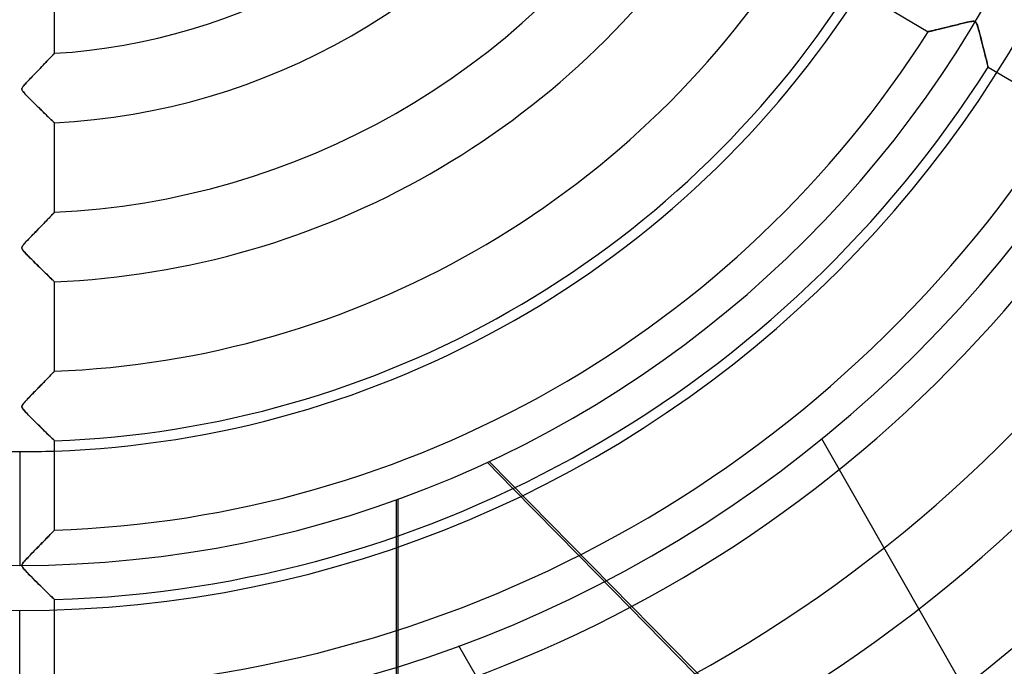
# Model space of a CAD drawing. Header units: millimetres. Extents: x -550 to 550, y -550 to 550.
# Tile 34 of 54: x 0 to 141, y -174 to -81. Entities that reach past the tile are written whole.
import ezdxf

# ---------------------------------------------------------------- set-up
doc = ezdxf.new("R2010")
doc.units = ezdxf.units.MM
doc.layers.add('HIDDEN', color=7, linetype='Continuous')
doc.layers.add('THICK', color=7, linetype='Continuous')

msp = doc.modelspace()

# ---------------------------------------------------------------- linework, layer by layer
at = {"layer": 'HIDDEN'}
for p, q in [((134.62, -81.96), (134.38, -82.02)), ((134.85, -81.9), (134.62, -81.96)), ((135.07, -81.85), (134.85, -81.9)), ((135.28, -81.8), (135.07, -81.85)), ((135.49, -81.75), (135.28, -81.8)), ((135.68, -81.7), (135.49, -81.75)), ((135.86, -81.66), (135.68, -81.7)), ((136.03, -81.62), (135.86, -81.66)), ((136.19, -81.59), (136.03, -81.62)), ((136.33, -81.56), (136.19, -81.59)), ((136.46, -81.53), (136.33, -81.56)), ((136.59, -81.51), (136.46, -81.53)), ((136.72, -81.48), (136.59, -81.51)), ((136.86, -81.47), (136.72, -81.48)), ((136.98, -81.46), (136.86, -81.47)), ((137.08, -81.47), (136.98, -81.46)), ((137.16, -81.49), (137.08, -81.47)), ((137.23, -81.53), (137.16, -81.49)), ((137.3, -81.59), (137.23, -81.53)), ((137.36, -81.67), (137.3, -81.59)), ((137.42, -81.79), (137.36, -81.67)), ((137.48, -81.95), (137.42, -81.79)), ((137.55, -82.15), (137.48, -81.95)), ((130.47, -82.96), (130.46, -82.97)), ((130.5, -82.96), (130.47, -82.96)), ((130.54, -82.95), (130.5, -82.96)), ((130.59, -82.93), (130.54, -82.95)), ((130.66, -82.92), (130.59, -82.93)), ((130.75, -82.9), (130.66, -82.92)), ((130.84, -82.87), (130.75, -82.9)), ((130.95, -82.85), (130.84, -82.87)), ((131.07, -82.82), (130.95, -82.85)), ((131.21, -82.79), (131.07, -82.82)), ((131.35, -82.75), (131.21, -82.79)), ((131.5, -82.72), (131.35, -82.75)), ((131.65, -82.68), (131.5, -82.72)), ((131.82, -82.64), (131.65, -82.68)), ((131.99, -82.6), (131.82, -82.64)), ((132.17, -82.55), (131.99, -82.6)), ((132.36, -82.51), (132.17, -82.55)), ((132.56, -82.46), (132.36, -82.51)), ((132.77, -82.41), (132.56, -82.46)), ((132.98, -82.36), (132.77, -82.41)), ((133.2, -82.31), (132.98, -82.36)), ((133.42, -82.25), (133.2, -82.31)), ((133.66, -82.19), (133.42, -82.25)), ((133.9, -82.14), (133.66, -82.19)), ((134.14, -82.08), (133.9, -82.14)), ((134.38, -82.02), (134.14, -82.08)), ((137.62, -82.39), (137.55, -82.15)), ((137.7, -82.66), (137.62, -82.39)), ((137.78, -82.94), (137.7, -82.66)), ((137.86, -83.26), (137.78, -82.94)), ((137.95, -83.59), (137.86, -83.26)), ((138.04, -83.93), (137.95, -83.59)), ((138.13, -84.29), (138.04, -83.93)), ((138.22, -84.65), (138.13, -84.29)), ((138.31, -85.02), (138.22, -84.65)), ((4.88, -86.19), (4.82, -86.26)), ((4.93, -86.13), (4.88, -86.19)), ((4.97, -86.1), (4.93, -86.13)), ((4.99, -86.07), (4.97, -86.1)), ((5, -86.06), (4.99, -86.07)), ((138.41, -85.39), (138.31, -85.02)), ((138.5, -85.75), (138.41, -85.39)), ((138.58, -86.1), (138.5, -85.75)), ((138.66, -86.42), (138.58, -86.1)), ((3.61, -87.53), (3.44, -87.7)), ((3.76, -87.37), (3.61, -87.53)), ((3.91, -87.21), (3.76, -87.37)), ((4.06, -87.06), (3.91, -87.21)), ((4.2, -86.91), (4.06, -87.06)), ((4.33, -86.78), (4.2, -86.91)), ((4.44, -86.65), (4.33, -86.78)), ((4.56, -86.54), (4.44, -86.65)), ((4.65, -86.43), (4.56, -86.54)), ((4.74, -86.34), (4.65, -86.43)), ((4.82, -86.26), (4.74, -86.34)), ((138.74, -86.73), (138.66, -86.42)), ((138.81, -87.01), (138.74, -86.73)), ((138.87, -87.27), (138.81, -87.01)), ((138.93, -87.5), (138.87, -87.27)), ((138.97, -87.69), (138.93, -87.5)), ((2.18, -89.01), (1.99, -89.21)), ((2.37, -88.82), (2.18, -89.01)), ((2.56, -88.62), (2.37, -88.82)), ((2.74, -88.43), (2.56, -88.62)), ((2.93, -88.24), (2.74, -88.43)), ((3.1, -88.06), (2.93, -88.24)), ((3.27, -87.88), (3.1, -88.06)), ((3.44, -87.7), (3.27, -87.88)), ((139.01, -87.84), (138.97, -87.69)), ((139.04, -87.96), (139.01, -87.84)), ((139.05, -88.03), (139.04, -87.96)), ((139.06, -88.05), (139.05, -88.03)), ((0.78, -90.48), (0.66, -90.62)), ((0.92, -90.33), (0.78, -90.48)), ((1.07, -90.17), (0.92, -90.33)), ((1.24, -90), (1.07, -90.17)), ((1.41, -89.81), (1.24, -90)), ((1.6, -89.62), (1.41, -89.81)), ((1.79, -89.42), (1.6, -89.62)), ((1.99, -89.21), (1.79, -89.42)), ((0.35, -91.05), (0.32, -91.14)), ((0.32, -91.14), (0.32, -91.22)), ((0.32, -91.22), (0.33, -91.31)), ((0.33, -91.31), (0.37, -91.4)), ((0.4, -90.95), (0.35, -91.05)), ((0.37, -91.4), (0.44, -91.51)), ((0.47, -90.84), (0.4, -90.95)), ((0.44, -91.51), (0.53, -91.62)), ((0.56, -90.74), (0.47, -90.84)), ((0.53, -91.62), (0.63, -91.74)), ((0.66, -90.62), (0.56, -90.74)), ((0.63, -91.74), (0.74, -91.87)), ((0.74, -91.87), (0.87, -92.01)), ((0.87, -92.01), (1.03, -92.17)), ((1.03, -92.17), (1.2, -92.35)), ((1.2, -92.35), (1.39, -92.54)), ((1.39, -92.54), (1.59, -92.74)), ((1.59, -92.74), (1.8, -92.96)), ((1.8, -92.96), (2.03, -93.18)), ((2.03, -93.18), (2.27, -93.42)), ((2.27, -93.42), (2.5, -93.65)), ((2.5, -93.65), (2.73, -93.87)), ((2.73, -93.87), (2.95, -94.09)), ((2.95, -94.09), (3.16, -94.29)), ((3.16, -94.29), (3.37, -94.49)), ((3.37, -94.49), (3.56, -94.68)), ((3.56, -94.68), (3.75, -94.86)), ((3.75, -94.86), (3.92, -95.03)), ((3.92, -95.03), (4.09, -95.19)), ((4.09, -95.19), (4.24, -95.34)), ((4.24, -95.34), (4.39, -95.47)), ((4.39, -95.47), (4.52, -95.6)), ((4.52, -95.6), (4.64, -95.72)), ((4.64, -95.72), (4.74, -95.82)), ((4.74, -95.82), (4.83, -95.9)), ((4.83, -95.9), (4.91, -95.97)), ((4.91, -95.97), (4.96, -96.02)), ((4.96, -96.02), (4.99, -96.05)), ((4.99, -96.05), (5, -96.06)), ((3.79, -110.16), (3.63, -110.32)), ((3.94, -110), (3.79, -110.16)), ((4.08, -109.86), (3.94, -110)), ((4.21, -109.72), (4.08, -109.86)), ((4.34, -109.58), (4.21, -109.72)), ((4.46, -109.46), (4.34, -109.58)), ((4.57, -109.35), (4.46, -109.46)), ((4.66, -109.25), (4.57, -109.35)), ((4.75, -109.16), (4.66, -109.25)), ((4.83, -109.08), (4.75, -109.16)), ((4.89, -109.01), (4.83, -109.08)), ((4.94, -108.96), (4.89, -109.01)), ((4.97, -108.92), (4.94, -108.96)), ((4.99, -108.9), (4.97, -108.92)), ((5, -108.9), (4.99, -108.9)), ((2.41, -111.58), (2.22, -111.78)), ((2.6, -111.39), (2.41, -111.58)), ((2.78, -111.2), (2.6, -111.39)), ((2.96, -111.02), (2.78, -111.2)), ((3.13, -110.84), (2.96, -111.02)), ((3.31, -110.66), (3.13, -110.84)), ((3.47, -110.49), (3.31, -110.66)), ((3.63, -110.32), (3.47, -110.49)), ((0.95, -113.1), (0.8, -113.26)), ((1.1, -112.94), (0.95, -113.1)), ((1.27, -112.76), (1.1, -112.94)), ((1.45, -112.57), (1.27, -112.76)), ((1.64, -112.38), (1.45, -112.57)), ((1.84, -112.18), (1.64, -112.38)), ((2.03, -111.98), (1.84, -112.18)), ((2.22, -111.78), (2.03, -111.98)), ((0.34, -113.88), (0.32, -113.95)), ((0.32, -113.95), (0.32, -114.01)), ((0.32, -114.01), (0.33, -114.08)), ((0.33, -114.08), (0.35, -114.15)), ((0.37, -113.81), (0.34, -113.88)), ((0.35, -114.15), (0.39, -114.23)), ((0.42, -113.73), (0.37, -113.81)), ((0.39, -114.23), (0.45, -114.32)), ((0.48, -113.63), (0.42, -113.73)), ((0.45, -114.32), (0.53, -114.42)), ((0.57, -113.52), (0.48, -113.63)), ((0.53, -114.42), (0.62, -114.53)), ((0.68, -113.4), (0.57, -113.52)), ((0.8, -113.26), (0.68, -113.4)), ((0.62, -114.53), (0.72, -114.64)), ((0.72, -114.64), (0.83, -114.76)), ((0.83, -114.76), (0.95, -114.89)), ((0.95, -114.89), (1.09, -115.04)), ((1.09, -115.04), (1.25, -115.2)), ((1.25, -115.2), (1.42, -115.37)), ((1.42, -115.37), (1.6, -115.55)), ((1.6, -115.55), (1.79, -115.74)), ((1.79, -115.74), (1.99, -115.94)), ((1.99, -115.94), (2.19, -116.15)), ((2.19, -116.15), (2.41, -116.36)), ((2.41, -116.36), (2.62, -116.57)), ((2.62, -116.57), (2.84, -116.79)), ((2.84, -116.79), (3.06, -117)), ((3.06, -117), (3.27, -117.21)), ((3.27, -117.21), (3.46, -117.4)), ((3.46, -117.4), (3.65, -117.58)), ((3.65, -117.58), (3.83, -117.75)), ((3.83, -117.75), (4, -117.92)), ((4, -117.92), (4.15, -118.07)), ((4.15, -118.07), (4.3, -118.21)), ((4.3, -118.21), (4.44, -118.34)), ((4.44, -118.34), (4.56, -118.46)), ((4.56, -118.46), (4.67, -118.57)), ((4.67, -118.57), (4.77, -118.66)), ((4.77, -118.66), (4.85, -118.74)), ((4.85, -118.74), (4.91, -118.8)), ((4.91, -118.8), (4.96, -118.85)), ((4.96, -118.85), (4.99, -118.88)), ((4.99, -118.88), (5, -118.88)), ((3.96, -132.8), (3.82, -132.94)), ((4.09, -132.66), (3.96, -132.8)), ((4.21, -132.54), (4.09, -132.66)), ((4.33, -132.41), (4.21, -132.54)), ((4.44, -132.3), (4.33, -132.41)), ((4.54, -132.2), (4.44, -132.3)), ((4.63, -132.1), (4.54, -132.2)), ((4.71, -132.01), (4.63, -132.1)), ((4.79, -131.94), (4.71, -132.01)), ((4.85, -131.87), (4.79, -131.94)), ((4.91, -131.81), (4.85, -131.87)), ((4.95, -131.77), (4.91, -131.81)), ((4.98, -131.74), (4.95, -131.77)), ((4.99, -131.72), (4.98, -131.74)), ((5, -131.72), (4.99, -131.72)), ((2.57, -134.23), (2.4, -134.4)), ((2.74, -134.05), (2.57, -134.23)), ((2.9, -133.88), (2.74, -134.05)), ((3.06, -133.72), (2.9, -133.88)), ((3.22, -133.55), (3.06, -133.72)), ((3.38, -133.39), (3.22, -133.55)), ((3.53, -133.24), (3.38, -133.39)), ((3.68, -133.09), (3.53, -133.24)), ((3.82, -132.94), (3.68, -133.09)), ((1.14, -135.69), (0.97, -135.88)), ((1.32, -135.51), (1.14, -135.69)), ((1.51, -135.32), (1.32, -135.51)), ((1.69, -135.13), (1.51, -135.32)), ((1.87, -134.95), (1.69, -135.13)), ((2.04, -134.76), (1.87, -134.95)), ((2.22, -134.58), (2.04, -134.76)), ((2.4, -134.4), (2.22, -134.58)), ((0.34, -136.66), (0.32, -136.77)), ((0.32, -136.77), (0.32, -136.87)), ((0.32, -136.87), (0.37, -136.99)), ((0.4, -136.55), (0.34, -136.66)), ((0.37, -136.99), (0.44, -137.11)), ((0.5, -136.41), (0.4, -136.55)), ((0.44, -137.11), (0.55, -137.24)), ((0.63, -136.25), (0.5, -136.41)), ((0.79, -136.07), (0.63, -136.25)), ((0.97, -135.88), (0.79, -136.07)), ((0.55, -137.24), (0.68, -137.4)), ((0.68, -137.4), (0.84, -137.58)), ((0.84, -137.58), (1.02, -137.77)), ((1.02, -137.77), (1.22, -137.98)), ((1.22, -137.98), (1.44, -138.2)), ((1.44, -138.2), (1.68, -138.44)), ((1.68, -138.44), (1.92, -138.68)), ((1.92, -138.68), (2.17, -138.93)), ((2.17, -138.93), (2.43, -139.19)), ((2.43, -139.19), (2.69, -139.45)), ((2.69, -139.45), (2.95, -139.7)), ((2.95, -139.7), (3.19, -139.94)), ((3.19, -139.94), (3.43, -140.17)), ((3.43, -140.17), (3.65, -140.39)), ((3.65, -140.39), (3.85, -140.59)), ((3.85, -140.59), (4.05, -140.78)), ((4.05, -140.78), (4.23, -140.95)), ((4.23, -140.95), (4.39, -141.11)), ((4.39, -141.11), (4.54, -141.26)), ((4.54, -141.26), (4.67, -141.38)), ((4.67, -141.38), (4.79, -141.49)), ((4.79, -141.49), (4.88, -141.58)), ((4.88, -141.58), (4.94, -141.65)), ((4.94, -141.65), (4.99, -141.69)), ((4.99, -141.69), (5, -141.7)), ((115.2, -141.42), (115.2, -141.42)), ((221.19, -327.25), (115.2, -141.42)), ((0, -143.27), (0, -159.6)), ((67.12, -144.8), (70.83, -148.57)), ((67.42, -144.66), (119.92, -198.06)), ((54.05, -150.17), (54.05, -155.46)), ((54.36, -155.35), (54.36, -150.06)), ((4.07, -155.49), (3.96, -155.61)), ((4.18, -155.38), (4.07, -155.49)), ((4.28, -155.27), (4.18, -155.38)), ((4.38, -155.17), (4.28, -155.27)), ((4.47, -155.07), (4.38, -155.17)), ((4.56, -154.98), (4.47, -155.07)), ((4.64, -154.9), (4.56, -154.98)), ((4.71, -154.83), (4.64, -154.9)), ((4.78, -154.76), (4.71, -154.83)), ((4.84, -154.7), (4.78, -154.76)), ((4.89, -154.65), (4.84, -154.7)), ((4.93, -154.61), (4.89, -154.65)), ((4.96, -154.57), (4.93, -154.61)), ((4.98, -154.55), (4.96, -154.57)), ((5, -154.53), (4.98, -154.55)), ((5, -154.53), (5, -154.53)), ((2.77, -156.82), (2.63, -156.97)), ((2.92, -156.67), (2.77, -156.82)), ((3.06, -156.53), (2.92, -156.67)), ((3.19, -156.39), (3.06, -156.53)), ((3.33, -156.25), (3.19, -156.39)), ((3.46, -156.11), (3.33, -156.25)), ((3.59, -155.98), (3.46, -156.11)), ((3.72, -155.85), (3.59, -155.98)), ((3.84, -155.73), (3.72, -155.85)), ((3.96, -155.61), (3.84, -155.73)), ((1.42, -158.21), (1.26, -158.38)), ((1.57, -158.05), (1.42, -158.21)), ((1.73, -157.89), (1.57, -158.05)), ((1.88, -157.74), (1.73, -157.89)), ((2.03, -157.58), (1.88, -157.74)), ((2.18, -157.42), (2.03, -157.58)), ((2.33, -157.27), (2.18, -157.42)), ((2.48, -157.12), (2.33, -157.27)), ((2.63, -156.97), (2.48, -157.12)), ((80.3, -158.2), (87.62, -165.65)), ((0.34, -159.46), (0.32, -159.54)), ((0.32, -159.54), (0.32, -159.62)), ((0.32, -159.62), (0.33, -159.7)), ((0.33, -159.7), (0.36, -159.78)), ((0.39, -159.37), (0.34, -159.46)), ((0.46, -159.27), (0.39, -159.37)), ((0.55, -159.15), (0.46, -159.27)), ((0.67, -159.01), (0.55, -159.15)), ((0.8, -158.86), (0.67, -159.01)), ((0.95, -158.7), (0.8, -158.86)), ((1.11, -158.54), (0.95, -158.7)), ((1.26, -158.38), (1.11, -158.54)), ((0.36, -159.78), (0.42, -159.88)), ((0.42, -159.88), (0.51, -160)), ((0.51, -160), (0.62, -160.13)), ((0.62, -160.13), (0.75, -160.27)), ((0.75, -160.27), (0.89, -160.43)), ((0.89, -160.43), (1.05, -160.6)), ((1.05, -160.6), (1.24, -160.79)), ((1.24, -160.79), (1.44, -161)), ((1.44, -161), (1.66, -161.22)), ((1.66, -161.22), (1.9, -161.46)), ((1.9, -161.46), (2.14, -161.71)), ((2.14, -161.71), (2.4, -161.96)), ((2.4, -161.96), (2.66, -162.22)), ((2.66, -162.22), (2.93, -162.48)), ((2.93, -162.48), (3.18, -162.73)), ((3.18, -162.73), (3.42, -162.97)), ((3.42, -162.97), (3.64, -163.19)), ((3.64, -163.19), (3.86, -163.4)), ((3.86, -163.4), (4.05, -163.59)), ((4.05, -163.59), (4.23, -163.77)), ((4.23, -163.77), (4.4, -163.93)), ((4.4, -163.93), (4.55, -164.07)), ((4.55, -164.07), (4.68, -164.2)), ((4.68, -164.2), (4.79, -164.31)), ((4.79, -164.31), (4.88, -164.4)), ((4.88, -164.4), (4.95, -164.46)), ((4.95, -164.46), (4.99, -164.5)), ((4.99, -164.5), (5, -164.51)), ((0, -182.4), (0, -166.07)), ((54.05, -168.98), (54.05, -179.43)), ((54.36, -179.33), (54.36, -168.88)), ((63.08, -171.14), (63.08, -171.14)), ((65.59, -175.54), (63.08, -171.14))]:
    msp.add_line(p, q, dxfattribs=at)
for radius, start, end in [(166.07, 90, 270), (166.07, 270, 90), (456, 180, 0), (400, 180, 0), (159.6, 180, 270), (445, 180, 0), (182.4, 180, 0), (159.6, 270, 0), (143.27, 268, 270), (143.27, 270, 272)]:
    msp.add_arc((0, 0), radius, start, end, dxfattribs=at)
at = {"layer": 'THICK'}
for p, q in [((5, -86.06), (5, -73.22)), ((119.42, -76.44), (130.46, -82.97)), ((134.39, -82.02), (134.6, -81.96)), ((134.6, -81.96), (134.81, -81.91)), ((134.81, -81.91), (135.03, -81.86)), ((135.03, -81.86), (135.24, -81.81)), ((135.24, -81.81), (135.46, -81.76)), ((135.46, -81.76), (135.68, -81.7)), ((135.68, -81.7), (135.9, -81.65)), ((135.9, -81.65), (136.12, -81.6)), ((136.12, -81.6), (136.33, -81.56)), ((136.33, -81.56), (136.53, -81.52)), ((136.53, -81.52), (136.71, -81.49)), ((136.71, -81.49), (136.86, -81.47)), ((136.86, -81.47), (136.98, -81.46)), ((136.98, -81.46), (137.08, -81.47)), ((137.08, -81.47), (137.16, -81.49)), ((137.16, -81.49), (137.23, -81.53)), ((137.23, -81.53), (137.29, -81.58)), ((137.29, -81.58), (137.35, -81.65)), ((137.35, -81.65), (137.4, -81.75)), ((137.4, -81.75), (137.46, -81.88)), ((137.46, -81.88), (137.52, -82.04)), ((130.46, -82.97), (130.47, -82.96)), ((130.47, -82.96), (130.49, -82.96)), ((130.49, -82.96), (130.52, -82.95)), ((130.52, -82.95), (130.57, -82.94)), ((130.57, -82.94), (130.62, -82.93)), ((130.62, -82.93), (130.69, -82.91)), ((130.69, -82.91), (130.77, -82.89)), ((130.77, -82.89), (130.87, -82.87)), ((130.87, -82.87), (130.97, -82.84)), ((130.97, -82.84), (131.08, -82.82)), ((131.08, -82.82), (131.2, -82.79)), ((131.2, -82.79), (131.33, -82.76)), ((131.33, -82.76), (131.47, -82.73)), ((131.47, -82.73), (131.61, -82.69)), ((131.61, -82.69), (131.76, -82.65)), ((131.76, -82.65), (131.92, -82.62)), ((131.92, -82.62), (132.09, -82.58)), ((132.09, -82.58), (132.26, -82.53)), ((132.26, -82.53), (132.43, -82.49)), ((132.43, -82.49), (132.61, -82.45)), ((132.61, -82.45), (132.8, -82.4)), ((132.8, -82.4), (132.98, -82.36)), ((132.98, -82.36), (133.18, -82.31)), ((133.18, -82.31), (133.37, -82.26)), ((133.37, -82.26), (133.57, -82.22)), ((133.57, -82.22), (133.77, -82.17)), ((133.77, -82.17), (133.97, -82.12)), ((133.97, -82.12), (134.18, -82.07)), ((134.18, -82.07), (134.39, -82.02)), ((137.52, -82.04), (137.57, -82.23)), ((137.57, -82.23), (137.64, -82.43)), ((137.64, -82.43), (137.7, -82.66)), ((137.7, -82.66), (137.77, -82.91)), ((137.77, -82.91), (137.85, -83.2)), ((137.85, -83.2), (137.93, -83.5)), ((137.93, -83.5), (138.01, -83.82)), ((138.01, -83.82), (138.1, -84.16)), ((138.1, -84.16), (138.18, -84.51)), ((138.18, -84.51), (138.28, -84.87)), ((4.78, -86.3), (4.86, -86.22)), ((4.86, -86.22), (4.92, -86.15)), ((4.92, -86.15), (4.96, -86.1)), ((4.96, -86.1), (4.99, -86.07)), ((4.99, -86.07), (5, -86.06)), ((138.28, -84.87), (138.37, -85.23)), ((138.37, -85.23), (138.45, -85.57)), ((138.45, -85.57), (138.53, -85.9)), ((138.53, -85.9), (138.61, -86.21)), ((138.61, -86.21), (138.68, -86.49)), ((3.38, -87.77), (3.56, -87.58)), ((3.56, -87.58), (3.74, -87.4)), ((3.74, -87.4), (3.9, -87.22)), ((3.9, -87.22), (4.06, -87.06)), ((4.06, -87.06), (4.2, -86.91)), ((4.2, -86.91), (4.34, -86.76)), ((4.34, -86.76), (4.47, -86.63)), ((4.47, -86.63), (4.58, -86.51)), ((4.58, -86.51), (4.69, -86.4)), ((4.69, -86.4), (4.78, -86.3)), ((138.68, -86.49), (138.75, -86.76)), ((138.75, -86.76), (138.81, -87.01)), ((138.81, -87.01), (138.86, -87.23)), ((138.86, -87.23), (138.91, -87.43)), ((138.91, -87.43), (138.95, -87.61)), ((138.95, -87.61), (138.99, -87.77)), ((1.95, -89.26), (2.15, -89.05)), ((2.15, -89.05), (2.36, -88.83)), ((2.36, -88.83), (2.57, -88.61)), ((2.57, -88.61), (2.78, -88.39)), ((2.78, -88.39), (2.99, -88.18)), ((2.99, -88.18), (3.19, -87.97)), ((3.19, -87.97), (3.38, -87.77)), ((138.99, -87.77), (139.02, -87.89)), ((139.02, -87.89), (139.04, -87.98)), ((139.04, -87.98), (139.05, -88.03)), ((139.05, -88.03), (139.06, -88.05)), ((139.06, -88.05), (150.1, -94.58)), ((0.72, -90.55), (0.82, -90.44)), ((0.82, -90.44), (0.94, -90.31)), ((0.94, -90.31), (1.08, -90.16)), ((1.08, -90.16), (1.23, -90)), ((1.23, -90), (1.39, -89.83)), ((1.39, -89.83), (1.57, -89.65)), ((1.57, -89.65), (1.75, -89.46)), ((1.75, -89.46), (1.95, -89.26)), ((0.32, -91.13), (0.35, -91.06)), ((0.32, -91.21), (0.32, -91.13)), ((0.33, -91.28), (0.32, -91.21)), ((0.36, -91.37), (0.33, -91.28)), ((0.35, -91.06), (0.39, -90.97)), ((0.41, -91.46), (0.36, -91.37)), ((0.39, -90.97), (0.45, -90.88)), ((0.49, -91.57), (0.41, -91.46)), ((0.45, -90.88), (0.53, -90.77)), ((0.6, -91.71), (0.49, -91.57)), ((0.53, -90.77), (0.62, -90.67)), ((0.73, -91.86), (0.6, -91.71)), ((0.62, -90.67), (0.72, -90.55)), ((0.89, -92.03), (0.73, -91.86)), ((1.06, -92.21), (0.89, -92.03)), ((1.25, -92.4), (1.06, -92.21)), ((1.45, -92.61), (1.25, -92.4)), ((1.67, -92.82), (1.45, -92.61)), ((1.89, -93.05), (1.67, -92.82)), ((2.13, -93.28), (1.89, -93.05)), ((2.37, -93.52), (2.13, -93.28)), ((2.61, -93.76), (2.37, -93.52)), ((2.86, -94), (2.61, -93.76)), ((3.11, -94.24), (2.86, -94)), ((3.35, -94.47), (3.11, -94.24)), ((3.58, -94.7), (3.35, -94.47)), ((3.8, -94.91), (3.58, -94.7)), ((4, -95.11), (3.8, -94.91)), ((4.2, -95.29), (4, -95.11)), ((4.37, -95.46), (4.2, -95.29)), ((4.53, -95.61), (4.37, -95.46)), ((4.67, -95.74), (4.53, -95.61)), ((4.79, -95.86), (4.67, -95.74)), ((4.88, -95.94), (4.79, -95.86)), ((4.95, -96.01), (4.88, -95.94)), ((4.99, -96.05), (4.95, -96.01)), ((5, -96.06), (4.99, -96.05)), ((5, -108.9), (5, -96.06)), ((3.54, -110.41), (3.72, -110.23)), ((3.72, -110.23), (3.88, -110.06)), ((3.88, -110.06), (4.04, -109.9)), ((4.04, -109.9), (4.19, -109.74)), ((4.19, -109.74), (4.33, -109.6)), ((4.33, -109.6), (4.46, -109.46)), ((4.46, -109.46), (4.57, -109.34)), ((4.57, -109.34), (4.68, -109.23)), ((4.68, -109.23), (4.77, -109.13)), ((4.77, -109.13), (4.85, -109.05)), ((4.85, -109.05), (4.92, -108.98)), ((4.92, -108.98), (4.96, -108.93)), ((4.96, -108.93), (4.99, -108.91)), ((4.99, -108.91), (5, -108.9)), ((2.12, -111.89), (2.33, -111.67)), ((2.33, -111.67), (2.54, -111.45)), ((2.54, -111.45), (2.76, -111.23)), ((2.76, -111.23), (2.97, -111.01)), ((2.97, -111.01), (3.17, -110.8)), ((3.17, -110.8), (3.36, -110.6)), ((3.36, -110.6), (3.54, -110.41)), ((0.9, -113.15), (1.04, -113.01)), ((1.04, -113.01), (1.19, -112.85)), ((1.19, -112.85), (1.35, -112.68)), ((1.35, -112.68), (1.53, -112.49)), ((1.53, -112.49), (1.72, -112.3)), ((1.72, -112.3), (1.91, -112.1)), ((1.91, -112.1), (2.12, -111.89)), ((0.32, -113.96), (0.34, -113.88)), ((0.32, -114.03), (0.32, -113.96)), ((0.34, -114.11), (0.32, -114.03)), ((0.34, -113.88), (0.37, -113.8)), ((0.37, -114.2), (0.34, -114.11)), ((0.37, -113.8), (0.43, -113.71)), ((0.43, -114.3), (0.37, -114.2)), ((0.43, -113.71), (0.5, -113.61)), ((0.53, -114.42), (0.43, -114.3)), ((0.5, -113.61), (0.59, -113.5)), ((0.64, -114.56), (0.53, -114.42)), ((0.59, -113.5), (0.68, -113.39)), ((0.68, -113.39), (0.78, -113.28)), ((0.78, -113.28), (0.9, -113.15)), ((0.78, -114.72), (0.64, -114.56)), ((0.95, -114.89), (0.78, -114.72)), ((1.12, -115.07), (0.95, -114.89)), ((1.31, -115.27), (1.12, -115.07)), ((1.52, -115.48), (1.31, -115.27)), ((1.74, -115.69), (1.52, -115.48)), ((1.96, -115.92), (1.74, -115.69)), ((2.19, -116.15), (1.96, -115.92)), ((2.43, -116.39), (2.19, -116.15)), ((2.68, -116.63), (2.43, -116.39)), ((2.92, -116.87), (2.68, -116.63)), ((3.16, -117.1), (2.92, -116.87)), ((3.4, -117.33), (3.16, -117.1)), ((3.62, -117.55), (3.4, -117.33)), ((3.84, -117.76), (3.62, -117.55)), ((4.04, -117.95), (3.84, -117.76)), ((4.22, -118.14), (4.04, -117.95)), ((4.39, -118.3), (4.22, -118.14)), ((4.55, -118.45), (4.39, -118.3)), ((4.68, -118.58), (4.55, -118.45)), ((4.79, -118.69), (4.68, -118.58)), ((4.88, -118.77), (4.79, -118.69)), ((4.95, -118.83), (4.88, -118.77)), ((4.99, -118.87), (4.95, -118.83)), ((5, -118.88), (4.99, -118.87)), ((5, -131.72), (5, -118.88)), ((3.81, -132.95), (3.93, -132.82)), ((3.93, -132.82), (4.05, -132.7)), ((4.05, -132.7), (4.17, -132.58)), ((4.17, -132.58), (4.28, -132.46)), ((4.28, -132.46), (4.38, -132.36)), ((4.38, -132.36), (4.48, -132.25)), ((4.48, -132.25), (4.57, -132.16)), ((4.57, -132.16), (4.66, -132.07)), ((4.66, -132.07), (4.73, -131.99)), ((4.73, -131.99), (4.8, -131.92)), ((4.8, -131.92), (4.86, -131.86)), ((4.86, -131.86), (4.91, -131.81)), ((4.91, -131.81), (4.95, -131.77)), ((4.95, -131.77), (4.98, -131.74)), ((4.98, -131.74), (4.99, -131.72)), ((4.99, -131.72), (5, -131.72)), ((2.44, -134.36), (2.61, -134.19)), ((2.61, -134.19), (2.77, -134.01)), ((2.77, -134.01), (2.94, -133.85)), ((2.94, -133.85), (3.09, -133.69)), ((3.09, -133.69), (3.25, -133.53)), ((3.25, -133.53), (3.39, -133.38)), ((3.39, -133.38), (3.54, -133.23)), ((3.54, -133.23), (3.67, -133.09)), ((3.67, -133.09), (3.81, -132.95)), ((1.1, -135.74), (1.22, -135.61)), ((1.22, -135.61), (1.35, -135.48)), ((1.35, -135.48), (1.49, -135.33)), ((1.49, -135.33), (1.64, -135.18)), ((1.64, -135.18), (1.79, -135.03)), ((1.79, -135.03), (1.94, -134.87)), ((1.94, -134.87), (2.1, -134.7)), ((2.1, -134.7), (2.27, -134.53)), ((2.27, -134.53), (2.44, -134.36)), ((0.32, -136.72), (0.35, -136.65)), ((0.32, -136.8), (0.32, -136.72)), ((0.33, -136.88), (0.32, -136.8)), ((0.35, -136.96), (0.33, -136.88)), ((0.35, -136.65), (0.4, -136.56)), ((0.41, -137.05), (0.35, -136.96)), ((0.4, -136.56), (0.46, -136.46)), ((0.49, -137.17), (0.41, -137.05)), ((0.46, -136.46), (0.54, -136.36)), ((0.54, -136.36), (0.63, -136.26)), ((0.63, -136.26), (0.71, -136.16)), ((0.71, -136.16), (0.79, -136.07)), ((0.79, -136.07), (0.88, -135.97)), ((0.88, -135.97), (0.99, -135.86)), ((0.99, -135.86), (1.1, -135.74)), ((0.59, -137.3), (0.49, -137.17)), ((0.73, -137.46), (0.59, -137.3)), ((0.89, -137.63), (0.73, -137.46)), ((1.06, -137.81), (0.89, -137.63)), ((1.25, -138.01), (1.06, -137.81)), ((1.46, -138.21), (1.25, -138.01)), ((1.67, -138.43), (1.46, -138.21)), ((1.9, -138.66), (1.67, -138.43)), ((2.14, -138.9), (1.9, -138.66)), ((2.38, -139.14), (2.14, -138.9)), ((2.62, -139.38), (2.38, -139.14)), ((2.87, -139.62), (2.62, -139.38)), ((3.12, -139.86), (2.87, -139.62)), ((3.35, -140.1), (3.12, -139.86)), ((3.58, -140.32), (3.35, -140.1)), ((3.8, -140.54), (3.58, -140.32)), ((4.01, -140.74), (3.8, -140.54)), ((4.2, -140.93), (4.01, -140.74)), ((4.38, -141.1), (4.2, -140.93)), ((4.53, -141.25), (4.38, -141.1)), ((4.67, -141.38), (4.53, -141.25)), ((4.79, -141.5), (4.67, -141.38)), ((4.88, -141.59), (4.79, -141.5)), ((4.95, -141.65), (4.88, -141.59)), ((4.99, -141.69), (4.95, -141.65)), ((5, -141.7), (4.99, -141.69)), ((5, -154.53), (5, -141.7)), ((70.83, -148.57), (80.3, -158.2)), ((4.03, -155.53), (4.15, -155.41)), ((4.15, -155.41), (4.26, -155.29)), ((4.26, -155.29), (4.37, -155.18)), ((4.37, -155.18), (4.47, -155.08)), ((4.47, -155.08), (4.56, -154.98)), ((4.56, -154.98), (4.65, -154.89)), ((4.65, -154.89), (4.73, -154.81)), ((4.73, -154.81), (4.8, -154.74)), ((4.8, -154.74), (4.86, -154.68)), ((4.86, -154.68), (4.91, -154.62)), ((4.91, -154.62), (4.95, -154.58)), ((4.95, -154.58), (4.98, -154.55)), ((4.98, -154.55), (4.99, -154.54)), ((4.99, -154.54), (5, -154.53)), ((54.05, -155.46), (54.05, -168.98)), ((54.36, -168.88), (54.36, -155.35)), ((2.54, -157.06), (2.71, -156.88)), ((2.71, -156.88), (2.88, -156.71)), ((2.88, -156.71), (3.04, -156.55)), ((3.04, -156.55), (3.2, -156.38)), ((3.2, -156.38), (3.35, -156.23)), ((3.35, -156.23), (3.5, -156.08)), ((3.5, -156.08), (3.64, -155.93)), ((3.64, -155.93), (3.78, -155.79)), ((3.78, -155.79), (3.91, -155.66)), ((3.91, -155.66), (4.03, -155.53)), ((1.26, -158.38), (1.4, -158.23)), ((1.4, -158.23), (1.54, -158.08)), ((1.54, -158.08), (1.7, -157.92)), ((1.7, -157.92), (1.86, -157.76)), ((1.86, -157.76), (2.02, -157.59)), ((2.02, -157.59), (2.19, -157.42)), ((2.19, -157.42), (2.36, -157.24)), ((2.36, -157.24), (2.54, -157.06)), ((0.32, -159.54), (0.35, -159.46)), ((0.32, -159.62), (0.32, -159.54)), ((0.33, -159.71), (0.32, -159.62)), ((0.38, -159.8), (0.33, -159.71)), ((0.35, -159.46), (0.39, -159.37)), ((0.39, -159.37), (0.46, -159.27)), ((0.46, -159.27), (0.54, -159.16)), ((0.54, -159.16), (0.63, -159.06)), ((0.63, -159.06), (0.71, -158.96)), ((0.71, -158.96), (0.8, -158.86)), ((0.8, -158.86), (0.9, -158.76)), ((0.9, -158.76), (1.01, -158.64)), ((1.01, -158.64), (1.13, -158.51)), ((1.13, -158.51), (1.26, -158.38)), ((0.45, -159.91), (0.38, -159.8)), ((0.55, -160.05), (0.45, -159.91)), ((0.69, -160.22), (0.55, -160.05)), ((0.86, -160.4), (0.69, -160.22)), ((1.05, -160.6), (0.86, -160.4)), ((1.26, -160.81), (1.05, -160.6)), ((1.48, -161.04), (1.26, -160.81)), ((1.72, -161.29), (1.48, -161.04)), ((1.98, -161.54), (1.72, -161.29)), ((2.24, -161.8), (1.98, -161.54)), ((2.5, -162.06), (2.24, -161.8)), ((2.77, -162.33), (2.5, -162.06)), ((3.04, -162.6), (2.77, -162.33)), ((3.31, -162.86), (3.04, -162.6)), ((3.56, -163.11), (3.31, -162.86)), ((3.8, -163.35), (3.56, -163.11)), ((4.03, -163.57), (3.8, -163.35)), ((4.24, -163.77), (4.03, -163.57)), ((4.43, -163.96), (4.24, -163.77)), ((4.59, -164.12), (4.43, -163.96)), ((4.74, -164.26), (4.59, -164.12)), ((4.85, -164.37), (4.74, -164.26)), ((4.93, -164.45), (4.85, -164.37)), ((4.98, -164.5), (4.93, -164.45)), ((5, -164.51), (4.98, -164.5)), ((5, -177.34), (5, -164.51)), ((87.62, -165.65), (96.97, -175.16))]:
    msp.add_line(p, q, dxfattribs=at)
for radius, start, end in [(506, 180, 0), (451, 180, 0), (86.21, 273.3249, 326.0751), (96.19, 272.9796, 326.4204), (109.01, 272.6289, 326.7711), (118.99, 272.4083, 326.9917), (131.81, 272.1739, 327.2261), (141.79, 272.0208, 327.3792), (143.27, 272, 327.4), (154.61, 271.8533, 327.5468), (164.59, 271.7408, 327.6592), (177.41, 271.615, 327.785), (187.39, 271.529, 327.871), (200.21, 271.431, 327.969), (210.19, 271.3631, 328.0369), (223.01, 271.2847, 328.1153), (232.99, 271.2296, 328.1703), (245.81, 271.1655, 328.2345), (255.79, 271.12, 328.28), (268.61, 271.0666, 328.3334), (278.59, 271.0284, 328.3716), (291.41, 270.9831, 328.4168), (301.39, 270.9506, 328.4494), (314.21, 270.9118, 328.4882), (324.19, 270.8837, 328.5163)]:
    msp.add_arc((0, 0), radius, start, end, dxfattribs=at)

doc.saveas('drawing.dxf')
